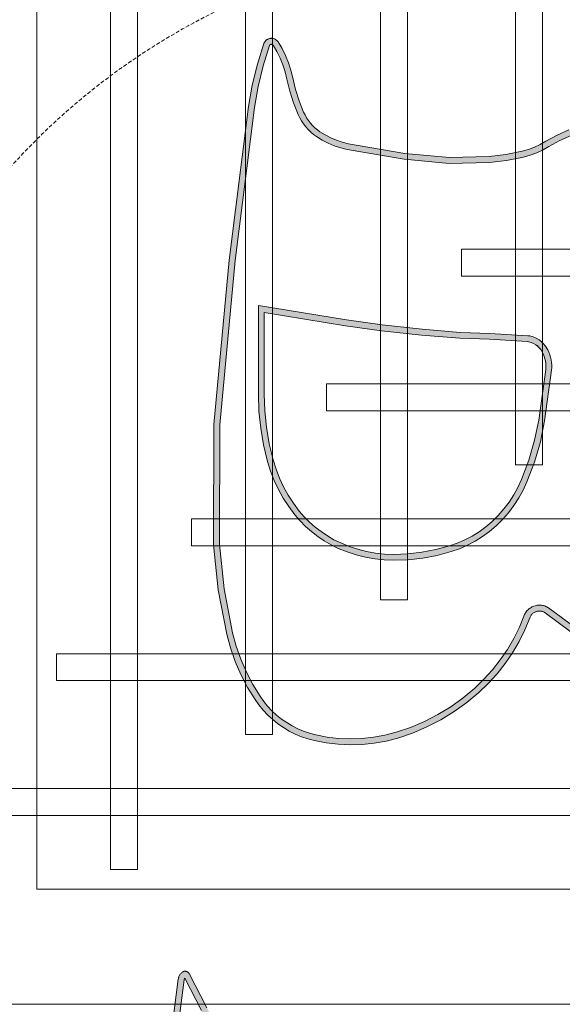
# Model space of a CAD drawing. Header units: millimetres. Extents: x -750 to 72845, y -24282 to 18874.
# Tile 29 of 154: x 3373 to 3732, y 9799 to 10451. Entities that reach past the tile are written whole.
import ezdxf

# ---------------------------------------------------------------- set-up
doc = ezdxf.new("R2010")
doc.units = ezdxf.units.MM
doc.header["$MEASUREMENT"] = 0
doc.linetypes.add('DASHED', pattern=[19.05, 12.7, -6.35])
doc.linetypes.add('HIDDENX2', pattern=[0.75, 0.5, -0.25])
doc.layers.get('0').update_dxf_attribs({"lineweight": 5})
for name, color, linetype, lineweight in [('E Celing Lighting', 5, 'DASHED', 5), ('IRISH HOUSE_FF46_HYD AIRPORT_HVAC DUCTING LAYOUT 3$0$Ceiling', 14, 'Continuous', 9), ('M-MEP-ELLG-CABLE', 146, 'HIDDENX2', 20), ('M-MEP-ELPR-EQUIP', 6, 'Continuous', 20)]:
    doc.layers.add(name, color=color, linetype=linetype, lineweight=lineweight)
doc.layers.add('IRISH HOUSE_FF46_HYD AIRPORT_HVAC DUCTING LAYOUT 3$0$RCP LAYOUT', color=8, linetype='Continuous')

# ---------------------------------------------------------------- blocks, each defined once
blk = doc.blocks.new('kuaryfjeh')
at = {"ltscale": 0.25}
h = blk.add_hatch(color=1, dxfattribs=at)
h.dxf.hatch_style = 1
h.paths.add_polyline_path([(-11.063, -10.922), (-12.753, -10.971), (-14.762, -10.975), (-17.486, -10.934), (-18.06, -10.902), (-18.629, -10.833), (-18.622, -10.815), (-18.615, -10.8), (-18.607, -10.785), (-18.598, -10.77), (-18.587, -10.757), (-18.576, -10.744), (-18.564, -10.732), (-18.552, -10.72), (-18.538, -10.71), (-18.524, -10.7), (-18.509, -10.692), (-18.494, -10.685), (-18.473, -10.676), (-18.176, -10.554), (-17.885, -10.406), (-17.605, -10.237), (-17.536, -10.187), (-17.47, -10.133), (-17.408, -10.075), (-17.35, -10.012), (-17.296, -9.946), (-17.247, -9.876), (-17.203, -9.803), (-17.164, -9.727), (-17.13, -9.649), (-17.068, -9.473), (-17.017, -9.292), (-16.979, -9.109), (-16.953, -8.924), (-16.939, -8.738), (-16.9, -6.762), (-16.941, -5.173), (-16.991, -4.654), (-17.087, -4.14), (-17.135, -3.964), (-17.197, -3.793), (-17.271, -3.627), (-17.358, -3.468), (-17.392, -3.415), (-17.43, -3.365), (-17.47, -3.317), (-17.513, -3.272), (-17.56, -3.231), (-17.609, -3.192), (-17.66, -3.157), (-17.714, -3.125), (-17.769, -3.097), (-17.821, -3.074), (-18.038, -2.98), (-18.24, -2.869), (-18.245, -2.866), (-18.249, -2.862), (-18.254, -2.859), (-18.258, -2.854), (-18.262, -2.85), (-18.265, -2.845), (-18.269, -2.841), (-18.272, -2.835), (-18.274, -2.83), (-18.277, -2.825), (-18.279, -2.819), (-18.28, -2.813), (-18.282, -2.807), (-18.282, -2.801), (-18.283, -2.795), (-18.283, -2.789), (-18.281, -2.766), (-18.278, -2.742), (-18.274, -2.719), (-18.267, -2.697), (-18.259, -2.675), (-18.25, -2.653), (-18.239, -2.632), (-18.226, -2.613), (-18.212, -2.593), (-17.734, -2.026), (-17.617, -1.885), (-17.509, -1.73), (-17.414, -1.568), (-17.332, -1.398), (-17.23, -1.139), (-17.147, -0.873), (-17.084, -0.601), (-17.009, -0.101), (-16.977, 0.403), (-17.003, 1.664), (-17.146, 3.069), (-17.187, 3.298), (-17.243, 3.523), (-17.315, 3.743), (-17.402, 3.957), (-17.459, 4.074), (-17.523, 4.185), (-17.595, 4.293), (-17.674, 4.395), (-17.76, 4.491), (-17.852, 4.581), (-18.014, 4.72), (-18.185, 4.847), (-18.365, 4.961), (-18.549, 5.061), (-19.355, 5.48), (-19.349, 5.483), (-19.343, 5.486), (-19.337, 5.488), (-19.33, 5.491), (-19.324, 5.492), (-19.315, 5.494), (-18.065, 5.656), (-15.179, 5.912), (-12.35, 5.965), (-9.977, 5.867), (-9.971, 5.866), (-9.965, 5.865), (-9.96, 5.864), (-9.955, 5.862), (-9.95, 5.861), (-9.945, 5.858), (-9.941, 5.856), (-9.936, 5.853), (-9.932, 5.85), (-9.928, 5.846), (-9.924, 5.842), (-9.92, 5.838), (-9.917, 5.834), (-9.914, 5.83), (-9.911, 5.825), (-9.908, 5.82), (-9.906, 5.815), (-9.904, 5.81), (-9.903, 5.804), (-9.902, 5.799), (-9.901, 5.793), (-9.9, 5.788), (-9.9, 5.782), (-9.901, 5.777), (-9.901, 5.771), (-9.902, 5.766), (-9.904, 5.76), (-9.905, 5.755), (-9.907, 5.75), (-9.91, 5.745), (-9.912, 5.74), (-9.933, 5.708), (-9.957, 5.679), (-9.982, 5.65), (-10.009, 5.624), (-10.038, 5.6), (-10.068, 5.578), (-10.166, 5.518), (-10.267, 5.464), (-10.371, 5.418), (-10.556, 5.353), (-10.744, 5.306), (-10.934, 5.278), (-11.132, 5.268), (-11.206, 5.266), (-11.287, 5.258), (-11.366, 5.244), (-11.445, 5.225), (-11.522, 5.201), (-11.597, 5.172), (-11.714, 5.116), (-11.827, 5.052), (-11.936, 4.981), (-12.038, 4.901), (-12.139, 4.812), (-12.234, 4.715), (-12.321, 4.613), (-12.402, 4.504), (-12.473, 4.393), (-12.536, 4.276), (-12.589, 4.155), (-12.634, 4.031), (-12.704, 3.777), (-12.757, 3.518), (-12.792, 3.257), (-12.809, 2.994), (-12.807, 2.728), (-12.624, 0.919), (-12.225, -0.834), (-12.16, -1.031), (-12.082, -1.222), (-11.992, -1.408), (-11.89, -1.587), (-11.776, -1.758), (-11.655, -1.917), (-11.573, -2.025), (-11.503, -2.135), (-11.442, -2.251), (-11.427, -2.285), (-11.414, -2.32), (-11.404, -2.356), (-11.396, -2.393), (-11.391, -2.43), (-11.389, -2.468), (-11.389, -2.505), (-11.391, -2.542), (-11.397, -2.579), (-11.404, -2.615), (-11.415, -2.65), (-11.427, -2.685), (-11.443, -2.719), (-11.46, -2.751), (-11.528, -2.857), (-11.605, -2.958), (-11.694, -3.055), (-11.745, -3.11), (-11.795, -3.173), (-11.84, -3.24), (-11.881, -3.31), (-11.916, -3.382), (-11.946, -3.457), (-11.97, -3.535), (-12.171, -4.423), (-12.31, -5.51), (-12.357, -6.675), (-12.314, -8.357), (-12.299, -8.536), (-12.272, -8.713), (-12.234, -8.889), (-12.185, -9.061), (-12.124, -9.23), (-12.088, -9.314), (-12.045, -9.396), (-11.997, -9.474), (-11.944, -9.549), (-11.885, -9.619), (-11.822, -9.686), (-11.754, -9.747), (-11.682, -9.804), (-11.501, -9.928), (-11.312, -10.039), (-11.117, -10.137), (-10.41, -10.437), (-9.987, -10.66), (-9.697, -10.851)], flags=16)
h.paths.add_polyline_path([(-11.594, -9.683), (-11.657, -9.633), (-11.717, -9.578), (-11.773, -9.519), (-11.825, -9.457), (-11.872, -9.391), (-11.915, -9.322), (-11.952, -9.25), (-11.985, -9.175), (-12.042, -9.015), (-12.089, -8.852), (-12.125, -8.686), (-12.15, -8.518), (-12.164, -8.349), (-12.207, -6.676), (-12.161, -5.523), (-12.024, -4.449), (-11.825, -3.574), (-11.804, -3.507), (-11.779, -3.443), (-11.748, -3.38), (-11.713, -3.32), (-11.674, -3.262), (-11.631, -3.208), (-11.584, -3.156), (-11.49, -3.054), (-11.405, -2.944), (-11.33, -2.827), (-11.308, -2.785), (-11.288, -2.742), (-11.272, -2.697), (-11.259, -2.652), (-11.249, -2.605), (-11.242, -2.558), (-11.239, -2.511), (-11.239, -2.463), (-11.242, -2.415), (-11.248, -2.368), (-11.258, -2.321), (-11.271, -2.274), (-11.287, -2.229), (-11.307, -2.185), (-11.373, -2.06), (-11.45, -1.94), (-11.535, -1.826), (-11.654, -1.671), (-11.762, -1.508), (-11.86, -1.338), (-11.945, -1.161), (-12.019, -0.98), (-12.08, -0.793), (-12.476, 0.944), (-12.657, 2.736), (-12.659, 2.99), (-12.642, 3.242), (-12.609, 3.494), (-12.558, 3.742), (-12.49, 3.986), (-12.45, 4.1), (-12.401, 4.21), (-12.344, 4.317), (-12.279, 4.419), (-12.204, 4.519), (-12.123, 4.614), (-12.036, 4.703), (-11.943, 4.786), (-11.848, 4.859), (-11.749, 4.924), (-11.645, 4.983), (-11.538, 5.034), (-11.472, 5.059), (-11.405, 5.081), (-11.336, 5.097), (-11.266, 5.109), (-11.196, 5.116), (-11.126, 5.119), (-10.919, 5.129), (-10.715, 5.159), (-10.513, 5.209), (-10.316, 5.278), (-10.202, 5.329), (-10.091, 5.387), (-9.985, 5.453), (-9.945, 5.482), (-9.908, 5.513), (-9.873, 5.546), (-9.841, 5.583), (-9.811, 5.621), (-9.785, 5.662), (-9.777, 5.675), (-9.77, 5.689), (-9.764, 5.703), (-9.76, 5.718), (-9.756, 5.733), (-9.753, 5.748), (-9.751, 5.763), (-9.75, 5.779), (-9.75, 5.794), (-9.752, 5.81), (-9.754, 5.825), (-9.757, 5.84), (-9.761, 5.855), (-9.766, 5.87), (-9.772, 5.884), (-9.779, 5.898), (-9.787, 5.911), (-9.796, 5.923), (-9.806, 5.936), (-9.816, 5.947), (-9.827, 5.958), (-9.839, 5.968), (-9.851, 5.977), (-9.864, 5.985), (-9.878, 5.992), (-9.892, 5.999), (-9.906, 6.004), (-9.921, 6.009), (-9.936, 6.012), (-9.951, 6.015), (-9.966, 6.016), (-12.348, 6.115), (-15.187, 6.062), (-18.081, 5.805), (-19.337, 5.642), (-19.354, 5.639), (-19.371, 5.635), (-19.387, 5.63), (-19.403, 5.624), (-19.418, 5.616), (-19.433, 5.608), (-19.447, 5.599), (-19.46, 5.589), (-19.473, 5.577), (-19.485, 5.565), (-19.497, 5.553), (-19.507, 5.539), (-19.516, 5.525), (-19.52, 5.519), (-19.523, 5.512), (-19.526, 5.506), (-19.528, 5.499), (-19.53, 5.492), (-19.531, 5.486), (-19.532, 5.479), (-19.532, 5.472), (-19.532, 5.465), (-19.532, 5.457), (-19.531, 5.451), (-19.529, 5.444), (-19.528, 5.437), (-19.525, 5.43), (-19.523, 5.424), (-19.52, 5.417), (-19.516, 5.411), (-19.512, 5.405), (-19.508, 5.4), (-19.503, 5.395), (-19.498, 5.39), (-19.493, 5.385), (-19.488, 5.381), (-19.482, 5.377), (-19.476, 5.373), (-18.619, 4.929), (-18.441, 4.832), (-18.27, 4.723), (-18.107, 4.602), (-17.953, 4.47), (-17.868, 4.387), (-17.79, 4.299), (-17.717, 4.205), (-17.651, 4.106), (-17.591, 4.003), (-17.539, 3.896), (-17.456, 3.691), (-17.387, 3.481), (-17.333, 3.266), (-17.295, 3.048), (-17.153, 1.655), (-17.127, 0.407), (-17.158, -0.085), (-17.232, -0.572), (-17.292, -0.833), (-17.372, -1.089), (-17.469, -1.338), (-17.546, -1.497), (-17.636, -1.649), (-17.737, -1.794), (-17.849, -1.929), (-18.33, -2.501), (-18.35, -2.528), (-18.369, -2.557), (-18.385, -2.587), (-18.399, -2.619), (-18.41, -2.651), (-18.419, -2.684), (-18.426, -2.717), (-18.431, -2.751), (-18.433, -2.785), (-18.433, -2.801), (-18.432, -2.817), (-18.429, -2.833), (-18.426, -2.848), (-18.422, -2.864), (-18.417, -2.879), (-18.411, -2.893), (-18.404, -2.907), (-18.396, -2.921), (-18.387, -2.934), (-18.377, -2.946), (-18.366, -2.958), (-18.355, -2.969), (-18.343, -2.979), (-18.331, -2.989), (-18.317, -2.997), (-18.104, -3.114), (-17.881, -3.212), (-17.833, -3.233), (-17.786, -3.256), (-17.741, -3.283), (-17.698, -3.313), (-17.657, -3.345), (-17.618, -3.38), (-17.581, -3.418), (-17.547, -3.458), (-17.516, -3.5), (-17.487, -3.545), (-17.406, -3.694), (-17.336, -3.849), (-17.278, -4.01), (-17.233, -4.174), (-17.139, -4.675), (-17.091, -5.182), (-17.05, -6.763), (-17.089, -8.732), (-17.102, -8.908), (-17.127, -9.084), (-17.163, -9.257), (-17.211, -9.427), (-17.27, -9.594), (-17.3, -9.663), (-17.334, -9.73), (-17.373, -9.794), (-17.416, -9.856), (-17.463, -9.914), (-17.514, -9.969), (-17.569, -10.02), (-17.627, -10.068), (-17.688, -10.111), (-17.958, -10.275), (-18.239, -10.417), (-18.53, -10.537), (-18.555, -10.548), (-18.58, -10.559), (-18.603, -10.573), (-18.626, -10.588), (-18.647, -10.605), (-18.668, -10.623), (-18.687, -10.642), (-18.705, -10.663), (-18.721, -10.685), (-18.736, -10.708), (-18.749, -10.732), (-18.76, -10.756), (-18.77, -10.782), (-18.773, -10.791), (-18.776, -10.801), (-18.778, -10.811), (-18.779, -10.822), (-18.779, -10.832), (-18.779, -10.842), (-18.778, -10.852), (-18.776, -10.862), (-18.774, -10.872), (-18.771, -10.882), (-18.767, -10.891), (-18.763, -10.901), (-18.758, -10.909), (-18.752, -10.918), (-18.746, -10.926), (-18.74, -10.934), (-18.733, -10.941), (-18.725, -10.948), (-18.717, -10.954), (-18.709, -10.96), (-18.7, -10.965), (-18.691, -10.97), (-18.682, -10.973), (-18.672, -10.977), (-18.662, -10.979), (-18.652, -10.981), (-18.074, -11.052), (-17.491, -11.084), (-14.763, -11.125), (-12.751, -11.121), (-11.057, -11.072), (-9.623, -10.998), (-9.615, -10.997), (-9.608, -10.996), (-9.6, -10.994), (-9.593, -10.992), (-9.586, -10.989), (-9.579, -10.986), (-9.573, -10.983), (-9.566, -10.979), (-9.56, -10.975), (-9.555, -10.97), (-9.549, -10.965), (-9.544, -10.959), (-9.539, -10.953), (-9.535, -10.947), (-9.531, -10.941), (-9.527, -10.934), (-9.524, -10.927), (-9.522, -10.92), (-9.519, -10.913), (-9.518, -10.906), (-9.517, -10.898), (-9.516, -10.891), (-9.516, -10.883), (-9.516, -10.872), (-9.517, -10.86), (-9.519, -10.849), (-9.522, -10.838), (-9.525, -10.827), (-9.529, -10.816), (-9.534, -10.806), (-9.54, -10.796), (-9.546, -10.786), (-9.553, -10.777), (-9.56, -10.768), (-9.568, -10.76), (-9.577, -10.752), (-9.586, -10.745), (-9.911, -10.531), (-10.346, -10.301), (-11.054, -10.001), (-11.24, -9.907), (-11.421, -9.801)])
h = blk.add_hatch(color=1, dxfattribs=at)
h.dxf.hatch_style = 1
h.paths.add_polyline_path([(-40.147, -5.246), (-39.919, -5.52), (-39.787, -5.677), (-39.663, -5.848), (-39.551, -6.026), (-39.451, -6.212), (-39.364, -6.404), (-39.29, -6.602), (-39.229, -6.804), (-39.182, -7.011), (-39.002, -8.216), (-38.925, -9.433), (-38.947, -10.561), (-39.063, -11.682), (-39.073, -11.739), (-39.087, -11.794), (-39.105, -11.849), (-39.126, -11.902), (-39.151, -11.953), (-39.179, -12.003), (-39.21, -12.051), (-39.245, -12.096), (-39.282, -12.139), (-39.323, -12.179), (-39.366, -12.217), (-39.411, -12.251), (-39.459, -12.283), (-39.508, -12.311), (-39.56, -12.335), (-39.613, -12.356), (-39.667, -12.373), (-39.722, -12.387), (-39.779, -12.396), (-39.835, -12.402), (-39.964, -12.407), (-40.035, -12.414), (-40.106, -12.426), (-40.175, -12.443), (-40.279, -12.476), (-40.38, -12.517), (-40.478, -12.564), (-40.57, -12.617), (-40.658, -12.676), (-40.742, -12.741), (-40.79, -12.785), (-40.833, -12.832), (-40.873, -12.882), (-40.91, -12.936), (-40.911, -12.94), (-40.913, -12.943), (-40.915, -12.947), (-40.916, -12.951), (-40.917, -12.955), (-40.918, -12.959), (-40.918, -12.963), (-40.919, -12.968), (-40.919, -12.972), (-40.918, -12.976), (-40.918, -12.98), (-40.917, -12.984), (-40.916, -12.988), (-40.915, -12.992), (-40.913, -12.996), (-40.911, -13), (-40.909, -13.003), (-40.907, -13.007), (-40.904, -13.01), (-40.902, -13.013), (-40.899, -13.016), (-40.896, -13.019), (-40.893, -13.021), (-40.889, -13.023), (-40.886, -13.025), (-40.882, -13.027), (-40.879, -13.029), (-40.875, -13.03), (-40.871, -13.031), (-40.867, -13.032), (-40.864, -13.032), (-40.252, -13.067), (-39.64, -13.055), (-37.391, -12.838), (-33.488, -12.274), (-32.059, -12.048), (-32.041, -12.044), (-32.025, -12.04), (-32.01, -12.035), (-32.002, -12.031), (-32.783, -11.747), (-33.018, -11.656), (-33.249, -11.543), (-33.47, -11.412), (-33.618, -11.308), (-33.756, -11.193), (-33.886, -11.067), (-34.005, -10.931), (-34.117, -10.781), (-34.218, -10.624), (-34.307, -10.459), (-34.385, -10.287), (-34.525, -9.888), (-34.627, -9.477), (-34.87, -7.845), (-34.949, -6.237), (-34.893, -4.897), (-34.89, -4.868), (-34.885, -4.839), (-34.878, -4.811), (-34.869, -4.784), (-34.858, -4.757), (-34.845, -4.731), (-34.831, -4.706), (-34.815, -4.682), (-34.798, -4.659), (-34.779, -4.637), (-34.758, -4.617), (-34.736, -4.598), (-34.713, -4.581), (-34.689, -4.565), (-34.664, -4.551), (-34.638, -4.538), (-34.611, -4.528), (-34.584, -4.519), (-34.556, -4.512), (-34.527, -4.507), (-34.498, -4.504), (-34.47, -4.503), (-34.434, -4.505), (-34.398, -4.509), (-34.363, -4.515), (-34.329, -4.524), (-34.295, -4.535), (-34.262, -4.548), (-34.23, -4.564), (-34.199, -4.582), (-34.17, -4.603), (-34.144, -4.623), (-32.666, -5.896), (-30.979, -7.388), (-29.044, -9.157), (-26.509, -11.438), (-24.807, -12.779), (-24.199, -13.174), (-23.559, -13.519), (-23.412, -13.584), (-23.259, -13.638), (-23.104, -13.68), (-22.945, -13.711), (-22.785, -13.73), (-22.618, -13.736), (-22.26, -13.752), (-21.899, -13.798), (-21.047, -13.982), (-20.197, -14.248), (-19.83, -14.396), (-19.479, -14.566), (-18.865, -14.876), (-18.299, -15.136), (-17.964, -15.274), (-19.282, -13.841), (-21.114, -11.896), (-23.357, -9.582), (-26.011, -6.815), (-27.66, -4.928), (-28.628, -3.624), (-28.643, -3.601), (-28.656, -3.577), (-28.667, -3.552), (-28.677, -3.526), (-28.685, -3.5), (-28.691, -3.474), (-28.696, -3.447), (-28.698, -3.42), (-28.699, -3.393), (-28.698, -3.365), (-28.695, -3.338), (-28.69, -3.311), (-28.684, -3.285), (-28.676, -3.259), (-28.666, -3.234), (-28.654, -3.209), (-28.641, -3.185), (-28.626, -3.162), (-28.61, -3.14), (-28.592, -3.12), (-28.573, -3.1), (-28.553, -3.082), (-28.531, -3.065), (-28.509, -3.05), (-28.485, -3.036), (-28.461, -3.024), (-28.144, -2.893), (-27.86, -2.753), (-27.587, -2.593), (-27.326, -2.415), (-27.077, -2.22), (-26.842, -2.007), (-26.621, -1.78), (-26.378, -1.489), (-26.156, -1.18), (-25.958, -0.856), (-25.784, -0.518), (-25.636, -0.167), (-25.514, 0.193), (-25.441, 0.474), (-25.389, 0.76), (-25.359, 1.049), (-25.35, 1.339), (-25.362, 1.629), (-25.396, 1.918), (-25.451, 2.203), (-25.492, 2.356), (-25.543, 2.505), (-25.605, 2.651), (-25.676, 2.792), (-25.757, 2.928), (-25.847, 3.058), (-25.946, 3.181), (-26.053, 3.297), (-26.167, 3.405), (-26.289, 3.505), (-26.417, 3.596), (-26.714, 3.778), (-27.023, 3.938), (-27.342, 4.076), (-27.67, 4.191), (-28.004, 4.283), (-29.105, 4.495), (-30.218, 4.609), (-33.216, 4.598), (-37.323, 4.221), (-41.161, 3.733), (-41.685, 3.643), (-42.2, 3.519), (-42.706, 3.361), (-42.709, 3.359), (-42.712, 3.358), (-42.715, 3.357), (-42.718, 3.355), (-42.72, 3.353), (-42.723, 3.351), (-42.725, 3.349), (-42.727, 3.346), (-42.73, 3.343), (-42.731, 3.341), (-42.733, 3.338), (-42.735, 3.335), (-42.736, 3.332), (-42.737, 3.328), (-42.738, 3.325), (-42.739, 3.322), (-42.74, 3.318), (-42.74, 3.315), (-42.74, 3.312), (-42.74, 3.308), (-42.739, 3.305), (-42.739, 3.301), (-42.738, 3.298), (-42.737, 3.295), (-42.736, 3.292), (-42.734, 3.288), (-42.733, 3.286), (-42.731, 3.283), (-42.729, 3.28), (-42.727, 3.277), (-42.724, 3.275), (-42.722, 3.273), (-42.72, 3.271), (-42.717, 3.269), (-42.559, 3.175), (-42.396, 3.092), (-42.226, 3.023), (-42.052, 2.966), (-41.868, 2.922), (-41.57, 2.851), (-41.273, 2.757), (-40.982, 2.642), (-40.9, 2.603), (-40.82, 2.557), (-40.745, 2.507), (-40.672, 2.451), (-40.604, 2.39), (-40.54, 2.324), (-40.482, 2.254), (-40.428, 2.18), (-40.34, 2.038), (-40.263, 1.89), (-40.198, 1.737), (-40.146, 1.578), (-40.105, 1.417), (-39.86, -0.01), (-39.758, -1.138), (-39.779, -2.147), (-39.833, -2.575), (-39.917, -2.997), (-39.964, -3.164), (-40.025, -3.327), (-40.098, -3.485), (-40.18, -3.63), (-40.332, -3.904), (-40.455, -4.187), (-40.472, -4.239), (-40.486, -4.293), (-40.497, -4.348), (-40.503, -4.403), (-40.505, -4.459), (-40.504, -4.515), (-40.498, -4.57), (-40.486, -4.64), (-40.469, -4.708), (-40.447, -4.774), (-40.42, -4.839), (-40.388, -4.901), (-40.352, -4.961)], flags=16)
h.paths.add_polyline_path([(-34.324, -4.685), (-34.347, -4.676), (-34.371, -4.668), (-34.395, -4.662), (-34.42, -4.657), (-34.445, -4.654), (-34.47, -4.654), (-34.488, -4.654), (-34.507, -4.656), (-34.525, -4.659), (-34.543, -4.664), (-34.561, -4.669), (-34.578, -4.676), (-34.595, -4.684), (-34.611, -4.693), (-34.627, -4.703), (-34.642, -4.715), (-34.656, -4.727), (-34.669, -4.74), (-34.682, -4.754), (-34.693, -4.769), (-34.703, -4.785), (-34.713, -4.801), (-34.721, -4.818), (-34.728, -4.835), (-34.734, -4.853), (-34.738, -4.871), (-34.742, -4.89), (-34.744, -4.908), (-34.799, -6.236), (-34.721, -7.83), (-34.479, -9.448), (-34.381, -9.845), (-34.245, -10.231), (-34.173, -10.392), (-34.089, -10.547), (-33.994, -10.696), (-33.888, -10.837), (-33.777, -10.964), (-33.656, -11.081), (-33.526, -11.189), (-33.389, -11.286), (-33.178, -11.411), (-32.958, -11.518), (-32.73, -11.607), (-31.84, -11.93), (-31.835, -11.933), (-31.83, -11.935), (-31.825, -11.938), (-31.82, -11.942), (-31.815, -11.945), (-31.811, -11.949), (-31.807, -11.953), (-31.803, -11.958), (-31.799, -11.963), (-31.796, -11.968), (-31.793, -11.973), (-31.791, -11.978), (-31.789, -11.984), (-31.787, -11.989), (-31.786, -11.995), (-31.785, -12.001), (-31.784, -12.007), (-31.784, -12.013), (-31.784, -12.019), (-31.785, -12.024), (-31.786, -12.03), (-31.787, -12.036), (-31.789, -12.042), (-31.791, -12.047), (-31.793, -12.052), (-31.796, -12.058), (-31.799, -12.063), (-31.803, -12.067), (-31.807, -12.072), (-31.825, -12.091), (-31.844, -12.108), (-31.865, -12.125), (-31.887, -12.14), (-31.909, -12.153), (-31.932, -12.165), (-31.957, -12.175), (-31.981, -12.183), (-32.007, -12.19), (-32.032, -12.195), (-33.465, -12.423), (-37.373, -12.987), (-39.631, -13.205), (-40.255, -13.217), (-40.877, -13.182), (-40.891, -13.18), (-40.905, -13.177), (-40.918, -13.174), (-40.931, -13.169), (-40.944, -13.164), (-40.956, -13.158), (-40.968, -13.151), (-40.98, -13.143), (-40.991, -13.135), (-41.001, -13.126), (-41.011, -13.116), (-41.02, -13.105), (-41.029, -13.094), (-41.037, -13.083), (-41.044, -13.071), (-41.05, -13.058), (-41.055, -13.045), (-41.06, -13.032), (-41.063, -13.019), (-41.066, -13.005), (-41.068, -12.991), (-41.069, -12.977), (-41.069, -12.963), (-41.068, -12.949), (-41.066, -12.935), (-41.063, -12.922), (-41.06, -12.908), (-41.056, -12.895), (-41.05, -12.882), (-41.044, -12.87), (-41.037, -12.857), (-40.995, -12.794), (-40.947, -12.734), (-40.895, -12.678), (-40.839, -12.627), (-40.747, -12.555), (-40.65, -12.489), (-40.548, -12.431), (-40.441, -12.379), (-40.33, -12.335), (-40.216, -12.299), (-40.136, -12.279), (-40.056, -12.265), (-39.974, -12.257), (-39.845, -12.253), (-39.799, -12.248), (-39.753, -12.24), (-39.708, -12.229), (-39.663, -12.215), (-39.62, -12.197), (-39.578, -12.177), (-39.537, -12.154), (-39.498, -12.129), (-39.46, -12.1), (-39.425, -12.07), (-39.392, -12.037), (-39.361, -12.001), (-39.333, -11.964), (-39.307, -11.925), (-39.284, -11.884), (-39.263, -11.841), (-39.246, -11.798), (-39.231, -11.753), (-39.22, -11.707), (-39.212, -11.661), (-39.097, -10.552), (-39.075, -9.436), (-39.151, -8.232), (-39.329, -7.039), (-39.374, -6.842), (-39.432, -6.65), (-39.502, -6.462), (-39.585, -6.279), (-39.681, -6.102), (-39.788, -5.932), (-39.906, -5.77), (-40.034, -5.616), (-40.266, -5.338), (-40.477, -5.044), (-40.519, -4.975), (-40.556, -4.902), (-40.588, -4.827), (-40.613, -4.75), (-40.633, -4.671), (-40.647, -4.59), (-40.654, -4.524), (-40.656, -4.458), (-40.653, -4.391), (-40.645, -4.325), (-40.633, -4.26), (-40.616, -4.196), (-40.595, -4.133), (-40.467, -3.838), (-40.311, -3.557), (-40.232, -3.416), (-40.163, -3.269), (-40.107, -3.118), (-40.063, -2.962), (-39.981, -2.551), (-39.929, -2.136), (-39.909, -1.143), (-40.009, -0.029), (-40.252, 1.386), (-40.29, 1.537), (-40.339, 1.684), (-40.399, 1.827), (-40.47, 1.964), (-40.552, 2.096), (-40.6, 2.161), (-40.652, 2.223), (-40.708, 2.281), (-40.768, 2.335), (-40.832, 2.385), (-40.899, 2.43), (-40.97, 2.47), (-41.042, 2.505), (-41.323, 2.616), (-41.61, 2.706), (-41.903, 2.776), (-42.092, 2.822), (-42.278, 2.882), (-42.458, 2.956), (-42.632, 3.043), (-42.799, 3.143), (-42.81, 3.151), (-42.82, 3.159), (-42.83, 3.168), (-42.839, 3.177), (-42.847, 3.188), (-42.855, 3.198), (-42.862, 3.209), (-42.868, 3.221), (-42.874, 3.233), (-42.879, 3.245), (-42.883, 3.258), (-42.886, 3.271), (-42.888, 3.284), (-42.889, 3.297), (-42.89, 3.31), (-42.89, 3.323), (-42.889, 3.336), (-42.887, 3.349), (-42.884, 3.362), (-42.88, 3.375), (-42.876, 3.387), (-42.87, 3.4), (-42.864, 3.411), (-42.857, 3.423), (-42.85, 3.433), (-42.842, 3.444), (-42.833, 3.453), (-42.823, 3.462), (-42.813, 3.471), (-42.802, 3.479), (-42.791, 3.486), (-42.78, 3.492), (-42.768, 3.498), (-42.756, 3.502), (-42.24, 3.663), (-41.715, 3.79), (-41.183, 3.881), (-37.339, 4.37), (-33.223, 4.748), (-30.21, 4.759), (-29.083, 4.643), (-27.97, 4.43), (-27.625, 4.335), (-27.287, 4.216), (-26.958, 4.073), (-26.64, 3.908), (-26.334, 3.721), (-26.198, 3.624), (-26.068, 3.518), (-25.946, 3.402), (-25.832, 3.279), (-25.727, 3.147), (-25.631, 3.009), (-25.545, 2.864), (-25.469, 2.714), (-25.403, 2.559), (-25.348, 2.399), (-25.305, 2.236), (-25.248, 1.941), (-25.213, 1.641), (-25.2, 1.34), (-25.209, 1.038), (-25.241, 0.739), (-25.294, 0.442), (-25.37, 0.15), (-25.495, -0.221), (-25.648, -0.581), (-25.827, -0.929), (-26.031, -1.263), (-26.259, -1.581), (-26.51, -1.88), (-26.737, -2.115), (-26.98, -2.335), (-27.237, -2.536), (-27.507, -2.72), (-27.789, -2.885), (-28.082, -3.03), (-28.399, -3.161), (-28.414, -3.169), (-28.429, -3.177), (-28.443, -3.187), (-28.457, -3.197), (-28.47, -3.209), (-28.482, -3.221), (-28.493, -3.234), (-28.503, -3.248), (-28.512, -3.262), (-28.521, -3.277), (-28.528, -3.293), (-28.534, -3.309), (-28.539, -3.325), (-28.543, -3.342), (-28.546, -3.359), (-28.548, -3.376), (-28.549, -3.393), (-28.548, -3.411), (-28.547, -3.428), (-28.544, -3.445), (-28.54, -3.461), (-28.535, -3.478), (-28.529, -3.494), (-28.522, -3.51), (-28.514, -3.525), (-28.504, -3.539), (-27.543, -4.833), (-25.901, -6.713), (-23.249, -9.478), (-21.005, -11.792), (-19.172, -13.739), (-17.629, -15.416), (-17.627, -15.419), (-17.625, -15.422), (-17.622, -15.425), (-17.621, -15.428), (-17.619, -15.432), (-17.618, -15.435), (-17.616, -15.439), (-17.616, -15.442), (-17.615, -15.446), (-17.614, -15.45), (-17.614, -15.454), (-17.614, -15.457), (-17.615, -15.461), (-17.615, -15.465), (-17.616, -15.468), (-17.617, -15.472), (-17.618, -15.476), (-17.62, -15.479), (-17.621, -15.482), (-17.623, -15.486), (-17.626, -15.489), (-17.628, -15.492), (-17.63, -15.494), (-17.633, -15.497), (-17.636, -15.499), (-17.639, -15.502), (-17.642, -15.504), (-17.645, -15.505), (-17.649, -15.507), (-17.652, -15.508), (-17.656, -15.51), (-17.66, -15.51), (-17.663, -15.511), (-17.667, -15.511), (-17.671, -15.511), (-17.713, -15.51), (-17.754, -15.505), (-17.795, -15.497), (-17.836, -15.487), (-17.875, -15.473), (-18.359, -15.273), (-18.931, -15.011), (-19.545, -14.7), (-19.891, -14.533), (-20.248, -14.39), (-21.086, -14.127), (-21.924, -13.946), (-22.273, -13.901), (-22.624, -13.886), (-22.796, -13.879), (-22.968, -13.859), (-23.138, -13.827), (-23.304, -13.781), (-23.467, -13.723), (-23.625, -13.654), (-24.275, -13.303), (-24.895, -12.901), (-26.606, -11.553), (-29.145, -9.268), (-31.08, -7.499), (-32.765, -6.009), (-34.239, -4.739), (-34.259, -4.723), (-34.28, -4.709), (-34.301, -4.696)])
h = blk.add_hatch(color=1, dxfattribs=at)
h.dxf.hatch_style = 1
h.paths.add_polyline_path([(-32.326, -3.131), (-31.84, -2.946), (-31.645, -2.855), (-31.457, -2.751), (-31.277, -2.634), (-31.106, -2.504), (-30.944, -2.362), (-30.792, -2.209), (-30.658, -2.053), (-30.535, -1.887), (-30.426, -1.712), (-30.329, -1.53), (-30.247, -1.34), (-30.179, -1.145), (-30.087, -0.803), (-30.021, -0.455), (-29.981, -0.102), (-29.968, 0.252), (-29.976, 0.48), (-30, 0.706), (-30.04, 0.93), (-30.096, 1.15), (-30.167, 1.366), (-30.254, 1.577), (-30.337, 1.746), (-30.432, 1.91), (-30.538, 2.067), (-30.653, 2.216), (-30.778, 2.357), (-30.912, 2.49), (-31.055, 2.613), (-31.248, 2.758), (-31.45, 2.889), (-31.661, 3.007), (-31.879, 3.109), (-32.103, 3.196), (-32.333, 3.268), (-32.739, 3.365), (-33.151, 3.434), (-33.566, 3.476), (-33.983, 3.49), (-36.029, 3.49), (-35.695, 1.454), (-35.567, 0.56), (-35.458, -0.443), (-35.381, -1.402), (-35.356, -2.146), (-35.298, -3.089), (-35.293, -3.122), (-35.275, -3.187), (-35.249, -3.25), (-35.215, -3.308), (-35.195, -3.335), (-35.149, -3.384), (-35.097, -3.427), (-35.021, -3.472), (-34.972, -3.495), (-34.921, -3.515), (-34.868, -3.531), (-34.815, -3.543), (-34.761, -3.551), (-34.706, -3.555), (-34.652, -3.555), (-34.597, -3.551), (-33.333, -3.38), (-32.825, -3.275)], flags=16)
h.paths.add_polyline_path([(-35.444, -3.104), (-35.437, -3.152), (-35.415, -3.235), (-35.381, -3.316), (-35.338, -3.389), (-35.308, -3.429), (-35.251, -3.491), (-35.182, -3.548), (-35.091, -3.602), (-35.03, -3.631), (-34.968, -3.654), (-34.906, -3.673), (-34.842, -3.688), (-34.777, -3.697), (-34.712, -3.702), (-34.647, -3.702), (-34.582, -3.698), (-33.309, -3.525), (-32.789, -3.418), (-32.279, -3.27), (-31.782, -3.082), (-31.578, -2.986), (-31.381, -2.877), (-31.193, -2.754), (-31.013, -2.618), (-30.843, -2.469), (-30.684, -2.309), (-30.543, -2.145), (-30.414, -1.97), (-30.298, -1.786), (-30.197, -1.593), (-30.11, -1.394), (-30.038, -1.189), (-29.943, -0.836), (-29.875, -0.477), (-29.834, -0.113), (-29.821, 0.252), (-29.829, 0.49), (-29.854, 0.727), (-29.896, 0.961), (-29.955, 1.192), (-30.029, 1.417), (-30.12, 1.637), (-30.208, 1.816), (-30.307, 1.988), (-30.418, 2.153), (-30.54, 2.31), (-30.671, 2.459), (-30.813, 2.598), (-30.963, 2.728), (-31.164, 2.879), (-31.374, 3.015), (-31.594, 3.138), (-31.821, 3.244), (-32.055, 3.335), (-32.294, 3.41), (-32.71, 3.509), (-33.131, 3.58), (-33.556, 3.623), (-33.98, 3.637), (-36.202, 3.637), (-35.841, 1.432), (-35.713, 0.542), (-35.604, -0.457), (-35.528, -1.411), (-35.503, -2.153)])
at = {"layer": 'E Celing Lighting', "color": 1}
for points in [[(-18.081, 5.805), (-19.337, 5.642), (-19.354, 5.639), (-19.371, 5.635), (-19.387, 5.63), (-19.403, 5.624), (-19.418, 5.616), (-19.433, 5.608), (-19.447, 5.599), (-19.46, 5.589), (-19.473, 5.577), (-19.485, 5.565), (-19.497, 5.553), (-19.507, 5.539), (-19.516, 5.525), (-19.52, 5.519), (-19.523, 5.512), (-19.526, 5.506), (-19.528, 5.499), (-19.53, 5.492), (-19.531, 5.486), (-19.532, 5.479), (-19.532, 5.472), (-19.532, 5.465), (-19.532, 5.457), (-19.531, 5.451), (-19.529, 5.444), (-19.528, 5.437), (-19.525, 5.43), (-19.523, 5.424), (-19.52, 5.417), (-19.516, 5.411), (-19.512, 5.405), (-19.508, 5.4), (-19.503, 5.395), (-19.498, 5.39), (-19.493, 5.385), (-19.488, 5.381), (-19.482, 5.377), (-19.476, 5.373), (-18.619, 4.929)], [(-18.549, 5.061), (-19.355, 5.48), (-19.349, 5.483), (-19.343, 5.486), (-19.337, 5.488), (-19.33, 5.491), (-19.324, 5.492), (-19.315, 5.494), (-18.065, 5.656)], [(-40.595, -4.133), (-40.467, -3.838), (-40.311, -3.557), (-40.232, -3.416), (-40.163, -3.269), (-40.107, -3.118), (-40.063, -2.962), (-39.981, -2.551), (-39.929, -2.136), (-39.909, -1.143), (-40.009, -0.029), (-40.252, 1.386), (-40.29, 1.537), (-40.339, 1.684), (-40.399, 1.827), (-40.47, 1.964), (-40.552, 2.096), (-40.6, 2.161), (-40.652, 2.223), (-40.708, 2.281), (-40.768, 2.335), (-40.832, 2.385), (-40.899, 2.43), (-40.97, 2.47), (-41.042, 2.505), (-41.323, 2.616), (-41.61, 2.706), (-41.903, 2.776), (-42.092, 2.822), (-42.278, 2.882), (-42.458, 2.956), (-42.632, 3.043), (-42.799, 3.143), (-42.81, 3.151), (-42.82, 3.159), (-42.83, 3.168), (-42.839, 3.177), (-42.847, 3.188), (-42.855, 3.198), (-42.862, 3.209), (-42.868, 3.221), (-42.874, 3.233), (-42.879, 3.245), (-42.883, 3.258), (-42.886, 3.271), (-42.888, 3.284), (-42.889, 3.297), (-42.89, 3.31), (-42.89, 3.323), (-42.889, 3.336), (-42.887, 3.349), (-42.884, 3.362), (-42.88, 3.375), (-42.876, 3.387), (-42.87, 3.4), (-42.864, 3.411), (-42.857, 3.423), (-42.85, 3.433), (-42.842, 3.444), (-42.833, 3.453), (-42.823, 3.462), (-42.813, 3.471), (-42.802, 3.479), (-42.791, 3.486), (-42.78, 3.492), (-42.768, 3.498), (-42.756, 3.502), (-42.24, 3.663), (-41.715, 3.79), (-41.183, 3.881), (-37.339, 4.37), (-33.223, 4.748), (-30.21, 4.759), (-29.083, 4.643), (-27.97, 4.43), (-27.625, 4.335), (-27.287, 4.216), (-26.958, 4.073), (-26.64, 3.908), (-26.334, 3.721), (-26.198, 3.624), (-26.068, 3.518), (-25.946, 3.402), (-25.832, 3.279), (-25.727, 3.147), (-25.631, 3.009), (-25.545, 2.864), (-25.469, 2.714), (-25.403, 2.559), (-25.348, 2.399), (-25.305, 2.236), (-25.248, 1.941), (-25.213, 1.641), (-25.2, 1.34), (-25.209, 1.038), (-25.241, 0.739), (-25.294, 0.442), (-25.37, 0.15), (-25.495, -0.221), (-25.648, -0.581), (-25.827, -0.929), (-26.031, -1.263), (-26.259, -1.581), (-26.51, -1.88), (-26.737, -2.115), (-26.98, -2.335), (-27.237, -2.536), (-27.507, -2.72), (-27.789, -2.885), (-28.082, -3.03), (-28.399, -3.161), (-28.414, -3.169), (-28.429, -3.177), (-28.443, -3.187), (-28.457, -3.197), (-28.47, -3.209), (-28.482, -3.221), (-28.493, -3.234), (-28.503, -3.248), (-28.512, -3.262), (-28.521, -3.277), (-28.528, -3.293), (-28.534, -3.309), (-28.539, -3.325), (-28.543, -3.342), (-28.546, -3.359), (-28.548, -3.376), (-28.549, -3.393), (-28.548, -3.411), (-28.547, -3.428), (-28.544, -3.445), (-28.54, -3.461), (-28.535, -3.478), (-28.529, -3.494), (-28.522, -3.51), (-28.514, -3.525), (-28.504, -3.539), (-27.543, -4.833)], [(-27.66, -4.928), (-28.628, -3.624), (-28.643, -3.601), (-28.656, -3.577), (-28.667, -3.552), (-28.677, -3.526), (-28.685, -3.5), (-28.691, -3.474), (-28.696, -3.447), (-28.698, -3.42), (-28.699, -3.393), (-28.698, -3.365), (-28.695, -3.338), (-28.69, -3.311), (-28.684, -3.285), (-28.676, -3.259), (-28.666, -3.234), (-28.654, -3.209), (-28.641, -3.185), (-28.626, -3.162), (-28.61, -3.14), (-28.592, -3.12), (-28.573, -3.1), (-28.553, -3.082), (-28.531, -3.065), (-28.509, -3.05), (-28.485, -3.036), (-28.461, -3.024), (-28.144, -2.893), (-27.86, -2.753), (-27.587, -2.593), (-27.326, -2.415), (-27.077, -2.22), (-26.842, -2.007), (-26.621, -1.78), (-26.378, -1.489), (-26.156, -1.18), (-25.958, -0.856), (-25.784, -0.518), (-25.636, -0.167), (-25.514, 0.193), (-25.441, 0.474), (-25.389, 0.76), (-25.359, 1.049), (-25.35, 1.339), (-25.362, 1.629), (-25.396, 1.918), (-25.451, 2.203), (-25.492, 2.356), (-25.543, 2.505), (-25.605, 2.651), (-25.676, 2.792), (-25.757, 2.928), (-25.847, 3.058), (-25.946, 3.181), (-26.053, 3.297), (-26.167, 3.405), (-26.289, 3.505), (-26.417, 3.596), (-26.714, 3.778), (-27.023, 3.938), (-27.342, 4.076), (-27.67, 4.191), (-28.004, 4.283), (-29.105, 4.495), (-30.218, 4.609), (-33.216, 4.598), (-37.323, 4.221), (-41.161, 3.733), (-41.685, 3.643), (-42.2, 3.519), (-42.706, 3.361), (-42.709, 3.359), (-42.712, 3.358), (-42.715, 3.357), (-42.718, 3.355), (-42.72, 3.353), (-42.723, 3.351), (-42.725, 3.349), (-42.727, 3.346), (-42.73, 3.343), (-42.731, 3.341), (-42.733, 3.338), (-42.735, 3.335), (-42.736, 3.332), (-42.737, 3.328), (-42.738, 3.325), (-42.739, 3.322), (-42.74, 3.318), (-42.74, 3.315), (-42.74, 3.312), (-42.74, 3.308), (-42.739, 3.305), (-42.739, 3.301), (-42.738, 3.298), (-42.737, 3.295), (-42.736, 3.292), (-42.734, 3.288), (-42.733, 3.286), (-42.731, 3.283), (-42.729, 3.28), (-42.727, 3.277), (-42.724, 3.275), (-42.722, 3.273), (-42.72, 3.271), (-42.717, 3.269), (-42.559, 3.175), (-42.396, 3.092), (-42.226, 3.023), (-42.052, 2.966), (-41.868, 2.922), (-41.57, 2.851), (-41.273, 2.757), (-40.982, 2.642), (-40.9, 2.603), (-40.82, 2.557), (-40.745, 2.507), (-40.672, 2.451), (-40.604, 2.39), (-40.54, 2.324), (-40.482, 2.254), (-40.428, 2.18), (-40.34, 2.038), (-40.263, 1.89), (-40.198, 1.737), (-40.146, 1.578), (-40.105, 1.417), (-39.86, -0.01), (-39.758, -1.138), (-39.779, -2.147), (-39.833, -2.575), (-39.917, -2.997), (-39.964, -3.164), (-40.025, -3.327), (-40.098, -3.485), (-40.18, -3.63), (-40.332, -3.904), (-40.455, -4.187)], [(-36.028, 3.49), (-35.695, 1.454), (-35.566, 0.56), (-35.457, -0.443), (-35.381, -1.402), (-35.355, -2.146), (-35.297, -3.089), (-35.292, -3.122), (-35.275, -3.187), (-35.249, -3.25)], [(-35.249, -3.25), (-35.214, -3.308), (-35.194, -3.335), (-35.149, -3.384), (-35.097, -3.427), (-35.021, -3.472), (-34.971, -3.495), (-34.92, -3.515), (-34.868, -3.531), (-34.814, -3.543), (-34.76, -3.551), (-34.706, -3.555), (-34.652, -3.555)]]:
    blk.add_lwpolyline(points, dxfattribs=at)
for points in [[(-35.444, -3.104), (-35.437, -3.152), (-35.415, -3.235), (-35.381, -3.316), (-35.338, -3.389), (-35.308, -3.429), (-35.251, -3.491), (-35.182, -3.548), (-35.091, -3.602), (-35.03, -3.631), (-34.968, -3.654), (-34.906, -3.673), (-34.842, -3.688), (-34.777, -3.697), (-34.712, -3.702), (-34.647, -3.702), (-34.582, -3.698), (-33.309, -3.525), (-32.789, -3.418), (-32.279, -3.27), (-31.782, -3.082), (-31.578, -2.986), (-31.381, -2.877), (-31.193, -2.754), (-31.013, -2.618), (-30.843, -2.469), (-30.684, -2.309), (-30.543, -2.145), (-30.414, -1.97), (-30.298, -1.786), (-30.197, -1.593), (-30.11, -1.394), (-30.038, -1.189), (-29.943, -0.836), (-29.875, -0.477), (-29.834, -0.113), (-29.821, 0.252), (-29.829, 0.49), (-29.854, 0.727), (-29.896, 0.961), (-29.955, 1.192), (-30.029, 1.417), (-30.12, 1.637), (-30.208, 1.816), (-30.307, 1.988), (-30.418, 2.153), (-30.54, 2.31), (-30.671, 2.459), (-30.813, 2.598), (-30.963, 2.728), (-31.164, 2.879), (-31.374, 3.015), (-31.594, 3.138), (-31.821, 3.244), (-32.055, 3.335), (-32.294, 3.41), (-32.71, 3.509), (-33.131, 3.58), (-33.556, 3.623), (-33.98, 3.637), (-36.202, 3.637), (-35.841, 1.432), (-35.713, 0.542), (-35.604, -0.457), (-35.528, -1.411), (-35.503, -2.153)], [(-32.326, -3.131), (-31.84, -2.946), (-31.645, -2.855), (-31.457, -2.751), (-31.277, -2.634), (-31.106, -2.504), (-30.944, -2.362), (-30.792, -2.209), (-30.658, -2.053), (-30.535, -1.887), (-30.426, -1.712), (-30.329, -1.53), (-30.247, -1.34), (-30.179, -1.145), (-30.087, -0.803), (-30.021, -0.455), (-29.981, -0.102), (-29.968, 0.252), (-29.976, 0.48), (-30, 0.706), (-30.04, 0.93), (-30.096, 1.15), (-30.167, 1.366), (-30.254, 1.577), (-30.337, 1.746), (-30.432, 1.91), (-30.538, 2.067), (-30.653, 2.216), (-30.778, 2.357), (-30.912, 2.49), (-31.055, 2.613), (-31.248, 2.758), (-31.45, 2.889), (-31.661, 3.007), (-31.879, 3.109), (-32.103, 3.196), (-32.333, 3.268), (-32.739, 3.365), (-33.151, 3.434), (-33.566, 3.476), (-33.983, 3.49), (-36.029, 3.49), (-35.695, 1.454), (-35.567, 0.56), (-35.458, -0.443), (-35.381, -1.402), (-35.356, -2.146), (-35.298, -3.089), (-35.293, -3.122), (-35.275, -3.187), (-35.249, -3.25), (-35.215, -3.308), (-35.195, -3.335), (-35.149, -3.384), (-35.097, -3.427), (-35.021, -3.472), (-34.972, -3.495), (-34.921, -3.515), (-34.868, -3.531), (-34.815, -3.543), (-34.761, -3.551), (-34.706, -3.555), (-34.652, -3.555), (-34.597, -3.551), (-33.333, -3.38), (-32.825, -3.275)]]:
    blk.add_lwpolyline(points, close=True, dxfattribs=at)
blk = doc.blocks.new('IRISH HOUSE_FF46_HYD AIRPORT_HVAC DUCTING LAYOUT 3$0$IRISH HOUSE-RCP LAYOUT')
at = {"color": 8, "lineweight": 0, "ltscale": 0.25}
for p, q in [((3037.03, 703.51), (3037.03, 1842.02)), ((3996.91, 703.51), (3037.03, 703.51)), ((4073.11, 627.31), (2960.83, 627.31)), ((4073.11, 627.31), (2960.83, 627.31))]:
    blk.add_line(p, q, dxfattribs=at)
at = {"layer": 'IRISH HOUSE_FF46_HYD AIRPORT_HVAC DUCTING LAYOUT 3$0$Ceiling', "color": 8, "lineweight": 0, "ltscale": 0.25}
for p, q in [((3085.94, 716.67), (3085.94, 1828.85)), ((3103.81, 1828.85), (3103.81, 716.67)), ((3175.3, 806.03), (3175.3, 1739.49)), ((3193.17, 1739.49), (3193.17, 806.03)), ((3264.66, 895.4), (3264.66, 1650.13)), ((3282.54, 1650.13), (3282.54, 895.4)), ((3354.03, 984.76), (3354.03, 1560.76)), ((3371.9, 1560.76), (3371.9, 984.76)), ((3318.28, 1109.87), (3318.28, 1127.74)), ((3318.28, 1127.74), (3715.56, 1127.74)), ((3715.56, 1109.87), (3318.28, 1109.87)), ((3228.92, 1020.51), (3228.92, 1038.38)), ((3228.92, 1038.38), (3804.92, 1038.38)), ((3804.92, 1020.51), (3228.92, 1020.51)), ((3371.9, 984.76), (3354.03, 984.76)), ((3139.55, 931.14), (3139.55, 949.01)), ((3139.55, 949.01), (3894.28, 949.01)), ((3894.28, 931.14), (3139.55, 931.14)), ((3282.54, 895.4), (3264.66, 895.4)), ((3050.19, 841.78), (3050.19, 859.65)), ((3050.19, 859.65), (3983.65, 859.65)), ((3983.65, 841.78), (3050.19, 841.78)), ((3193.17, 806.03), (3175.3, 806.03)), ((2960.83, 770.29), (4073.11, 770.29)), ((4073.11, 752.42), (2960.83, 752.42)), ((3103.81, 716.67), (3085.94, 716.67))]:
    blk.add_line(p, q, dxfattribs=at)
blk = doc.blocks.new('IRISH HOUSE_FF46_HYD AIRPORT_HVAC DUCTING LAYOUT 3')
at = {"layer": 'IRISH HOUSE_FF46_HYD AIRPORT_HVAC DUCTING LAYOUT 3$0$RCP LAYOUT', "lineweight": 0}
blk.add_blockref('IRISH HOUSE_FF46_HYD AIRPORT_HVAC DUCTING LAYOUT 3$0$IRISH HOUSE-RCP LAYOUT', (0, 0), dxfattribs=at)

msp = doc.modelspace()

# ---------------------------------------------------------------- linework, layer by layer
at = {"layer": 'M-MEP-ELLG-CABLE', "color": 1, "ltscale": 5, "elevation": 1}
msp.add_lwpolyline([(1643.62, 6613.76, -0.393119), (2198.11, 7257.4, 0.351512), (3304.75, 7256.65, 0.367873), (4416.62, 7256.65, 0.57746), (4971.2, 7900.3, -0.229868), (3862.04, 7900.3, -0.205322), (3307.46, 8543.82, -0.665275), (2752.88, 9188.34, 0.339178), (3862.04, 9187.59, 0.339854), (4971.2, 9187.59, 0.697637), (4417.02, 9830.49, -0.350709), (3307.86, 9831.24, -0.698185), (3862.04, 10474.89, 0.354131), (4971.2, 10474.89, 0.258947), (3307.49, 11118.47, -0.350584), (2198.11, 11119.28)], format="xyb", dxfattribs=at)

# ---------------------------------------------------------------- block references
at = {"layer": 'E Celing Lighting', "color": 8, "xscale": -26.46582335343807, "yscale": 26.46582335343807, "zscale": 26.46582335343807, "rotation": 90}
msp.add_blockref('kuaryfjeh', (3627.09, 9303.98), dxfattribs=at)
at = {"layer": 'M-MEP-ELPR-EQUIP'}
msp.add_blockref('IRISH HOUSE_FF46_HYD AIRPORT_HVAC DUCTING LAYOUT 3', (347.03, 9171.69), dxfattribs=at)

doc.saveas('drawing.dxf')
